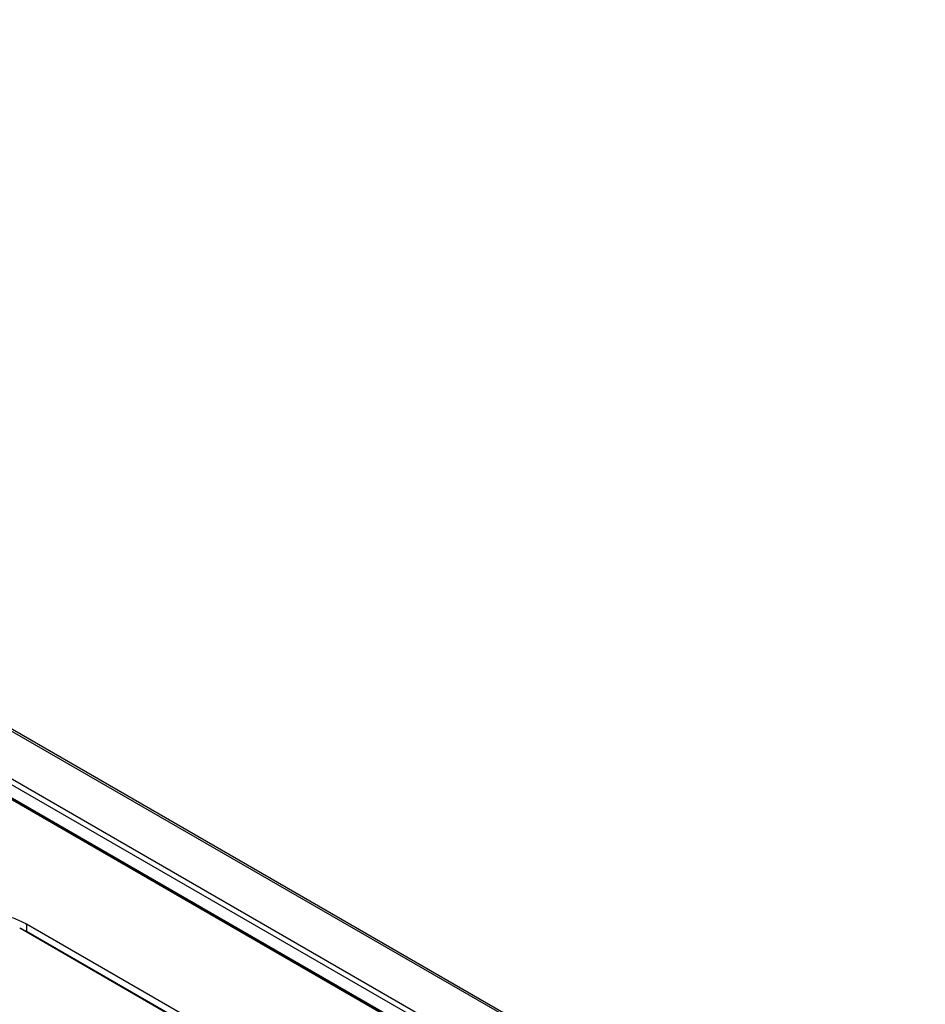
# Model space of a CAD drawing. Header units: inches. Extents: x 0 to 34, y 0 to 22.
# Tile 82 of 88: x 28.4 to 29.4, y 18.4 to 19.5. Entities that reach past the tile are written whole.
import ezdxf

# ---------------------------------------------------------------- set-up
doc = ezdxf.new("R2010")
doc.units = ezdxf.units.IN
doc.header["$LTSCALE"] = 1.87
doc.header["$MEASUREMENT"] = 0
doc.layers.get('0').update_dxf_attribs({"linetype": 'CONTINUOUS'})

msp = doc.modelspace()

# ---------------------------------------------------------------- linework, layer by layer
at = {"color": 7, "linetype": 'CONTINUOUS'}
for p, q in [((31.4774, 16.9034), (26.7491, 19.6335)), ((31.4813, 16.9038), (26.753, 19.6339)), ((31.0945, 17.0495), (26.9465, 19.4445)), ((31.0964, 17.0497), (26.9484, 19.4447)), ((26.9941, 19.4399), (31.1421, 17.0449)), ((26.9754, 19.43), (31.1234, 17.035)), ((26.9913, 19.4352), (31.1393, 17.0402)), ((28.4224, 18.4568), (29.5735, 17.7922)), ((28.4298, 18.453), (28.4229, 18.4566)), ((28.4298, 18.4611), (28.4298, 18.453)), ((29.5808, 17.7965), (28.4298, 18.4611)), ((29.5808, 17.7884), (28.4298, 18.453))]:
    msp.add_line(p, q, dxfattribs=at)
msp.add_open_spline([(28.3105, 18.4611), (28.3146, 18.4634), (28.3235, 18.4676), (28.338, 18.472), (28.3538, 18.4747), (28.3701, 18.4756), (28.3865, 18.4747), (28.4022, 18.472), (28.4168, 18.4676), (28.4257, 18.4634), (28.4298, 18.4611)], degree=3, knots=[0, 0, 0, 0, 0.113963, 0.237341, 0.367038, 0.499973, 0.632915, 0.76263, 0.886028, 1, 1, 1, 1], dxfattribs=at)

doc.saveas('drawing.dxf')
